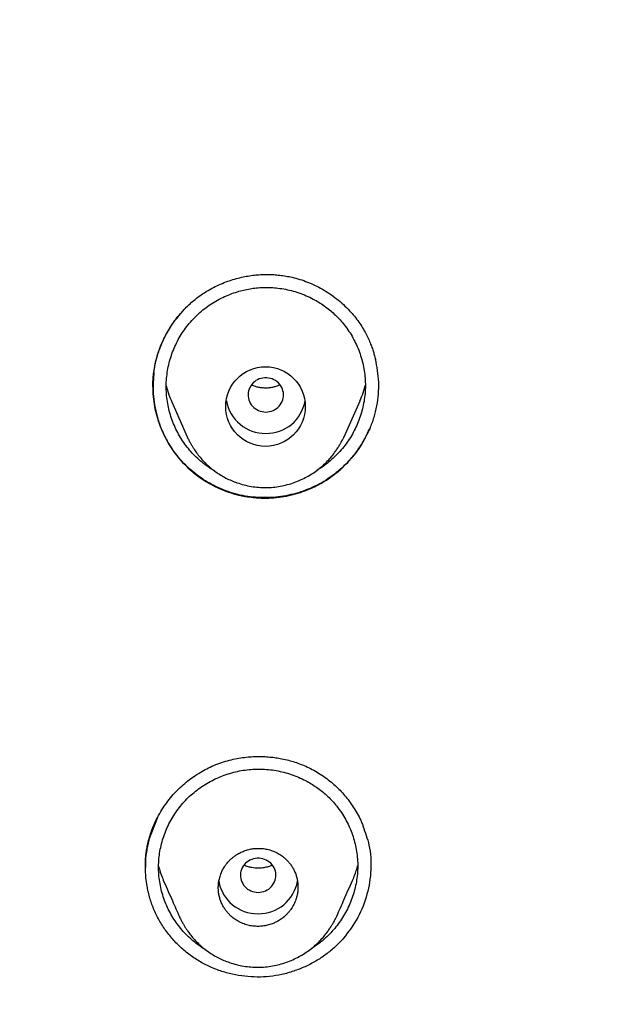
# Model space of a CAD drawing. Header units: millimetres. Extents: x 8 to 601, y 12 to 948.
# Tile 98 of 125: x 319 to 332, y 889 to 911. Entities that reach past the tile are written whole.
import ezdxf

# ---------------------------------------------------------------- set-up
doc = ezdxf.new("R2010")
doc.units = ezdxf.units.MM

msp = doc.modelspace()

# ---------------------------------------------------------------- linework, layer by layer
at = {"color": 7, "linetype": 'Continuous', "lineweight": 30}
for p, q in [((322.135, 902.773), (322.484, 901.981)), ((326.029, 901.982), (326.389, 902.797)), ((326.03, 901.994), (326.001, 901.929)), ((322.504, 901.942), (322.481, 901.988)), ((321.617, 892.873), (321.819, 893.395)), ((325.862, 891.16), (325.86, 891.156))]:
    msp.add_line(p, q, dxfattribs=at)
at = {"color": 7, "linetype": 'Continuous', "lineweight": 30, "flags": 128}
for points in [[(324.26, 902.543), (324.303, 902.546), (324.345, 902.552), (324.386, 902.563), (324.425, 902.578), (324.463, 902.597), (324.499, 902.62), (324.531, 902.646), (324.561, 902.675), (324.587, 902.708), (324.61, 902.742), (324.629, 902.779), (324.643, 902.818), (324.653, 902.858), (324.659, 902.899), (324.66, 902.94), (324.657, 902.981), (324.649, 903.021), (324.636, 903.061), (324.62, 903.099), (324.599, 903.135), (324.575, 903.168), (324.547, 903.199), (324.515, 903.227), (324.481, 903.252), (324.445, 903.273), (324.406, 903.29), (324.365, 903.302), (324.324, 903.311), (324.281, 903.316), (324.239, 903.316), (324.196, 903.311), (324.155, 903.302), (324.114, 903.29), (324.076, 903.273), (324.039, 903.252), (324.005, 903.227), (323.974, 903.199), (323.945, 903.168), (323.921, 903.135), (323.9, 903.099), (323.884, 903.061), (323.872, 903.021), (323.864, 902.981), (323.86, 902.94), (323.861, 902.899), (323.867, 902.858), (323.877, 902.818), (323.892, 902.779), (323.91, 902.742), (323.933, 902.708), (323.959, 902.675), (323.989, 902.646), (324.022, 902.62), (324.057, 902.597), (324.095, 902.578), (324.134, 902.563), (324.176, 902.552), (324.218, 902.546), (324.26, 902.543)], [(324.088, 891.694), (324.13, 891.696), (324.172, 891.703), (324.213, 891.714), (324.253, 891.729), (324.291, 891.748), (324.326, 891.77), (324.359, 891.797), (324.389, 891.826), (324.415, 891.858), (324.437, 891.893), (324.456, 891.93), (324.471, 891.969), (324.481, 892.009), (324.486, 892.05), (324.487, 892.091), (324.484, 892.132), (324.476, 892.172), (324.464, 892.212), (324.447, 892.249), (324.427, 892.285), (324.402, 892.319), (324.374, 892.35), (324.343, 892.378), (324.309, 892.402), (324.272, 892.423), (324.233, 892.44), (324.193, 892.453), (324.151, 892.462), (324.109, 892.466), (324.066, 892.466), (324.024, 892.462), (323.982, 892.453), (323.942, 892.44), (323.903, 892.423), (323.866, 892.402), (323.832, 892.378), (323.801, 892.35), (323.773, 892.319), (323.748, 892.285), (323.728, 892.249), (323.711, 892.212), (323.699, 892.172), (323.691, 892.132), (323.688, 892.091), (323.689, 892.05), (323.695, 892.009), (323.705, 891.969), (323.719, 891.93), (323.738, 891.893), (323.76, 891.858), (323.787, 891.826), (323.816, 891.797), (323.849, 891.77), (323.885, 891.748), (323.922, 891.729), (323.962, 891.714), (324.003, 891.703), (324.045, 891.696), (324.088, 891.694)]]:
    msp.add_lwpolyline(points, dxfattribs=at)
at = {"color": 7, "linetype": 'Continuous', "lineweight": 30}
msp.add_circle((324.254, 902.666), 0.899, dxfattribs=at)
for centre, start, end in [((324.248, 902.951), 189.8056, 270.8008), ((324.273, 902.95), 269.1704, 350.1163), ((324.075, 892.101), 190.0083, 270.7985), ((324.1, 892.101), 269.1724, 349.9503)]:
    msp.add_arc(centre, 0.89, start, end, dxfattribs=at)
for points, knots in [([(367.724, 842.606), (368.186, 843.834), (369.104, 846.279), (370.088, 850.049), (370.862, 853.83), (371.446, 857.622), (371.933, 861.808), (372.287, 866.387), (372.497, 871.352), (372.592, 876.9), (372.582, 883.029), (372.57, 889.759), (372.467, 896.508), (372.148, 903.286), (371.604, 908.942), (370.934, 913.465), (370.268, 916.863), (369.389, 920.247), (368.233, 923.591), (366.816, 926.668), (365.139, 929.432), (363.245, 931.847), (361.035, 933.992), (358.596, 935.846), (356.014, 937.444), (352.893, 939.047), (349.207, 940.568), (344.957, 941.937), (340.641, 943.02), (336.275, 943.847), (331.874, 944.416), (327.463, 944.74), (323.071, 944.867), (318.7, 944.878), (314.329, 944.865), (309.936, 944.738), (305.525, 944.416), (301.124, 943.848), (296.759, 943.02), (292.442, 941.939), (288.193, 940.568), (284.506, 939.048), (281.385, 937.445), (278.803, 935.848), (276.364, 933.992), (274.154, 931.848), (272.261, 929.432), (270.584, 926.668), (269.166, 923.592), (268.011, 920.247), (267.131, 916.863), (266.466, 913.465), (265.796, 908.942), (265.251, 903.286), (264.933, 896.508), (264.829, 889.759), (264.817, 883.029), (264.807, 876.449), (264.93, 869.996), (265.277, 863.671), (265.856, 858.212), (266.575, 853.627), (267.344, 849.914), (268.318, 846.213), (269.222, 843.812), (269.676, 842.606)], [0, 0, 0, 0, 0.01422, 0.028301, 0.042283, 0.056188, 0.070046, 0.088148, 0.106186, 0.124159, 0.148558, 0.172923, 0.197399, 0.221993, 0.24671, 0.259145, 0.27167, 0.284302, 0.297067, 0.309991, 0.320883, 0.3319, 0.342924, 0.353811, 0.364567, 0.375221, 0.391058, 0.40678, 0.422432, 0.438055, 0.453668, 0.469227, 0.484683, 0.500001, 0.515318, 0.530774, 0.546334, 0.561944, 0.577571, 0.59322, 0.608942, 0.624779, 0.635434, 0.646191, 0.657076, 0.668103, 0.679114, 0.690014, 0.702933, 0.7157, 0.728331, 0.740856, 0.753291, 0.778008, 0.802602, 0.827078, 0.851444, 0.875842, 0.898728, 0.921719, 0.944802, 0.958463, 0.9722, 0.986034, 1, 1, 1, 1]), ([(366.332, 842.728), (366.708, 843.715), (367.459, 845.689), (368.322, 848.729), (369.035, 851.799), (369.607, 854.894), (370.066, 858.003), (370.5, 861.715), (370.849, 866.034), (371.072, 870.955), (371.172, 876.1), (371.177, 881.465), (371.162, 887.054), (371.105, 892.646), (370.932, 898.243), (370.577, 903.84), (370.074, 908.492), (369.509, 912.198), (368.981, 914.964), (368.324, 917.709), (367.508, 920.417), (366.501, 923.069), (365.372, 925.421), (364.155, 927.464), (362.906, 929.211), (361.492, 930.837), (359.748, 932.485), (357.646, 934.094), (355.195, 935.625), (352.457, 937.048), (349.444, 938.344), (346.168, 939.5), (342.829, 940.466), (339.443, 941.262), (335.737, 941.953), (331.711, 942.482), (327.376, 942.809), (323.037, 942.941), (318.701, 942.955), (314.363, 942.94), (310.023, 942.807), (305.687, 942.482), (301.661, 941.953), (297.957, 941.263), (294.571, 940.467), (291.233, 939.499), (287.956, 938.343), (284.942, 937.048), (282.205, 935.625), (279.754, 934.094), (277.654, 932.484), (275.908, 930.838), (274.496, 929.211), (273.245, 927.464), (272.029, 925.42), (270.899, 923.069), (269.892, 920.417), (269.077, 917.709), (268.42, 914.965), (267.892, 912.198), (267.327, 908.493), (266.823, 903.84), (266.469, 898.244), (266.296, 892.647), (266.238, 887.054), (266.223, 881.465), (266.228, 876.175), (266.323, 871.179), (266.527, 866.482), (266.885, 861.789), (267.366, 857.69), (267.915, 854.186), (268.478, 851.272), (269.172, 848.382), (270.001, 845.519), (270.712, 843.659), (271.068, 842.728)], [0, 0, 0, 0, 0.011709, 0.0234, 0.035079, 0.046745, 0.058401, 0.070053, 0.08835, 0.106637, 0.124908, 0.145647, 0.166375, 0.187119, 0.207887, 0.228673, 0.249479, 0.259892, 0.270315, 0.28075, 0.291198, 0.301658, 0.31213, 0.319994, 0.327864, 0.335737, 0.343609, 0.354092, 0.364563, 0.37502, 0.38755, 0.400066, 0.41258, 0.425091, 0.437599, 0.45323, 0.468841, 0.484431, 0.499999, 0.515569, 0.531166, 0.546782, 0.562408, 0.574915, 0.587424, 0.599934, 0.612454, 0.624987, 0.635443, 0.645912, 0.656393, 0.664263, 0.672136, 0.680006, 0.687871, 0.698343, 0.708803, 0.71925, 0.729685, 0.740108, 0.750521, 0.771326, 0.792113, 0.81288, 0.833624, 0.854353, 0.875091, 0.892532, 0.909986, 0.927451, 0.944927, 0.955919, 0.966921, 0.977933, 0.988958, 1, 1, 1, 1]), ([(321.728, 903.439), (321.738, 903.503), (321.758, 903.628), (321.806, 903.811), (321.865, 903.987), (321.936, 904.154), (322.015, 904.312), (322.103, 904.461), (322.199, 904.601), (322.3, 904.732), (322.408, 904.852), (322.519, 904.963), (322.634, 905.065), (322.765, 905.166), (322.912, 905.265), (323.074, 905.356), (323.236, 905.433), (323.397, 905.497), (323.554, 905.548), (323.708, 905.587), (323.857, 905.616), (324, 905.636), (324.145, 905.648), (324.291, 905.652), (324.437, 905.647), (324.578, 905.635), (324.716, 905.615), (324.868, 905.585), (325.031, 905.541), (325.204, 905.48), (325.375, 905.406), (325.543, 905.318), (325.707, 905.216), (325.864, 905.101), (326.015, 904.973), (326.148, 904.84), (326.263, 904.707), (326.362, 904.578), (326.448, 904.447), (326.521, 904.319), (326.581, 904.197), (326.629, 904.083), (326.668, 903.978), (326.698, 903.882), (326.721, 903.797), (326.734, 903.744), (326.74, 903.719)], [0, 0, 0, 0, 0.027468, 0.05434, 0.080629, 0.106341, 0.131475, 0.156029, 0.179999, 0.203384, 0.226184, 0.248401, 0.270042, 0.291115, 0.318343, 0.344567, 0.369795, 0.394033, 0.417284, 0.439547, 0.460822, 0.481107, 0.500402, 0.522249, 0.542674, 0.56206, 0.581683, 0.601659, 0.62712, 0.653003, 0.679305, 0.70604, 0.733217, 0.760839, 0.788908, 0.817428, 0.840573, 0.864009, 0.886657, 0.907689, 0.927115, 0.944912, 0.961087, 0.975651, 0.988618, 1, 1, 1, 1]), ([(323.107, 901.211), (323.083, 901.225), (323.007, 901.268), (322.888, 901.352), (322.752, 901.462), (322.626, 901.584), (322.509, 901.715), (322.404, 901.854), (322.311, 902.002), (322.229, 902.156), (322.159, 902.316), (322.102, 902.482), (322.058, 902.651), (322.028, 902.823), (322.011, 902.998), (322.008, 903.174), (322.021, 903.349), (322.047, 903.523), (322.086, 903.694), (322.139, 903.861), (322.204, 904.023), (322.282, 904.18), (322.372, 904.331), (322.473, 904.474), (322.585, 904.609), (322.707, 904.735), (322.84, 904.851), (322.981, 904.956), (323.131, 905.05), (323.288, 905.133), (323.45, 905.203), (323.608, 905.258), (323.76, 905.299), (323.905, 905.328), (324.051, 905.348), (324.198, 905.358), (324.345, 905.359), (324.443, 905.351), (324.492, 905.347)], [0, 0, 0, 0, 0.013944, 0.042896, 0.071841, 0.100795, 0.129737, 0.158674, 0.187623, 0.216593, 0.245586, 0.274606, 0.303657, 0.332747, 0.36189, 0.391103, 0.420273, 0.44938, 0.478444, 0.507475, 0.536476, 0.56545, 0.594397, 0.623323, 0.652235, 0.681153, 0.710091, 0.73906, 0.76806, 0.797083, 0.826117, 0.855147, 0.879327, 0.90349, 0.927635, 0.951765, 0.975888, 1, 1, 1, 1]), ([(324.492, 905.347), (324.55, 905.34), (324.667, 905.326), (324.839, 905.288), (325.008, 905.237), (325.173, 905.173), (325.323, 905.101), (325.459, 905.024), (325.582, 904.943), (325.699, 904.854), (325.81, 904.758), (325.914, 904.654), (326.017, 904.536), (326.117, 904.403), (326.211, 904.255), (326.293, 904.1), (326.362, 903.94), (326.419, 903.775), (326.462, 903.606), (326.493, 903.435), (326.509, 903.261), (326.512, 903.087), (326.5, 902.913), (326.474, 902.741), (326.434, 902.57), (326.382, 902.403), (326.317, 902.24), (326.239, 902.083), (326.15, 901.931), (326.049, 901.787), (325.937, 901.652), (325.815, 901.526), (325.682, 901.41), (325.549, 901.309), (325.457, 901.253), (325.414, 901.227)], [0, 0, 0, 0, 0.031328, 0.062672, 0.09404, 0.125435, 0.156859, 0.183072, 0.209314, 0.235592, 0.261922, 0.288295, 0.314612, 0.346124, 0.377587, 0.409013, 0.440409, 0.471778, 0.50312, 0.53444, 0.565747, 0.597058, 0.62839, 0.659755, 0.691155, 0.722582, 0.754021, 0.785455, 0.816869, 0.848252, 0.879602, 0.910929, 0.94224, 0.973552, 1, 1, 1, 1]), ([(321.733, 903.448), (321.748, 903.537), (321.778, 903.714), (321.887, 904.057), (322.08, 904.464), (322.312, 904.735), (322.426, 904.869)], [0, 0, 0, 0, 0.168635, 0.337022, 0.672861, 1, 1, 1, 1]), ([(326.734, 903.744), (326.765, 903.569), (326.828, 903.217), (326.787, 902.768), (326.706, 902.418), (326.641, 902.25), (326.608, 902.166)], [0, 0, 0, 0, 0.331841, 0.665306, 0.832481, 1, 1, 1, 1]), ([(321.733, 903.448), (321.724, 903.355), (321.705, 903.172), (321.717, 902.899), (321.754, 902.636), (321.824, 902.358), (321.931, 902.073), (322.082, 901.788), (322.289, 901.497), (322.56, 901.218), (322.861, 900.998), (323.13, 900.85), (323.359, 900.752), (323.622, 900.668), (323.938, 900.609), (324.319, 900.593), (324.73, 900.637), (325.108, 900.742), (325.439, 900.888), (325.718, 901.058), (325.96, 901.253), (326.166, 901.461), (326.336, 901.673), (326.489, 901.908), (326.568, 902.079), (326.608, 902.166)], [0, 0, 0, 0, 0.0384893, 0.0760343, 0.1126464, 0.1483103, 0.1943343, 0.2385957, 0.2810759, 0.3414784, 0.3980553, 0.4336605, 0.4675517, 0.4997359, 0.546944, 0.5987006, 0.6549452, 0.7154582, 0.7580671, 0.8025263, 0.8489506, 0.885078, 0.9223045, 0.9606133, 1, 1, 1, 1]), ([(326.608, 902.166), (326.541, 902.029), (326.407, 901.756), (326.116, 901.398), (325.772, 901.093), (325.377, 900.854), (324.944, 900.692), (324.488, 900.608), (324.025, 900.603), (323.57, 900.682), (323.14, 900.843), (322.747, 901.075), (322.402, 901.372), (322.117, 901.725), (321.904, 902.124), (321.765, 902.553), (321.697, 903), (321.721, 903.299), (321.733, 903.448)], [0, 0, 0, 0, 0.062827, 0.12563, 0.188347, 0.25096, 0.313771, 0.376811, 0.439776, 0.50244, 0.564889, 0.627235, 0.689463, 0.751614, 0.813811, 0.876001, 0.938078, 1, 1, 1, 1]), ([(321.733, 903.448), (321.721, 903.297), (321.696, 902.995), (321.766, 902.543), (321.907, 902.111), (322.124, 901.709), (322.411, 901.355), (322.758, 901.058), (323.154, 900.827), (323.587, 900.669), (324.041, 900.593), (324.502, 900.599), (324.954, 900.687), (325.384, 900.852), (325.778, 901.092), (326.12, 901.397), (326.409, 901.755), (326.542, 902.029), (326.608, 902.166)], [0, 0, 0, 0, 0.062514, 0.125008, 0.18755, 0.250134, 0.312554, 0.374839, 0.437239, 0.49996, 0.562602, 0.624919, 0.687262, 0.749924, 0.812517, 0.874776, 0.93713, 1, 1, 1, 1]), ([(321.711, 903.111), (321.711, 903.115), (321.711, 903.123), (321.71, 903.145), (321.71, 903.174), (321.71, 903.216), (321.712, 903.275), (321.717, 903.352), (321.724, 903.409), (321.728, 903.439)], [0, 0, 0, 0, 0.053602, 0.124265, 0.214881, 0.326854, 0.510638, 0.734803, 1, 1, 1, 1]), ([(322.011, 903.135), (322.029, 903.067), (322.062, 902.944), (322.114, 902.827), (322.137, 902.774)], [0, 0, 0, 0, 0.546032, 1, 1, 1, 1]), ([(324.581, 903.156), (324.571, 903.151), (324.535, 903.134), (324.471, 903.113), (324.39, 903.094), (324.307, 903.084), (324.225, 903.083), (324.143, 903.091), (324.063, 903.107), (323.994, 903.127), (323.953, 903.146), (323.936, 903.153)], [0, 0, 0, 0, 0.054018, 0.178608, 0.303029, 0.427283, 0.550842, 0.673841, 0.796439, 0.918764, 1, 1, 1, 1]), ([(326.387, 902.798), (326.4, 902.826), (326.441, 902.916), (326.479, 903.032), (326.503, 903.119), (326.509, 903.14)], [0, 0, 0, 0, 0.254747, 0.819246, 1, 1, 1, 1]), ([(322.481, 901.988), (322.485, 901.979), (322.493, 901.961), (322.511, 901.928), (322.53, 901.892), (322.555, 901.847), (322.585, 901.794), (322.621, 901.732), (322.671, 901.657), (322.735, 901.568), (322.819, 901.467), (322.917, 901.365), (323.022, 901.272), (323.132, 901.189), (323.242, 901.117), (323.36, 901.051), (323.482, 900.993), (323.618, 900.941), (323.768, 900.895), (323.931, 900.861), (324.096, 900.841), (324.261, 900.834), (324.426, 900.842), (324.588, 900.865), (324.747, 900.9), (324.901, 900.948), (325.048, 901.007), (325.188, 901.077), (325.319, 901.156), (325.441, 901.242), (325.554, 901.337), (325.658, 901.437), (325.753, 901.543), (325.828, 901.642), (325.885, 901.728), (325.928, 901.797), (325.961, 901.855), (325.986, 901.901), (326.005, 901.937), (326.021, 901.968), (326.029, 901.985), (326.033, 901.994)], [0, 0, 0, 0, 0.008313, 0.016876, 0.026004, 0.035996, 0.050992, 0.067153, 0.084229, 0.111565, 0.140986, 0.172522, 0.206225, 0.234733, 0.264493, 0.294719, 0.324777, 0.35468, 0.391854, 0.428822, 0.465608, 0.502241, 0.538765, 0.57514, 0.611163, 0.646866, 0.682159, 0.716782, 0.750753, 0.784098, 0.816846, 0.849026, 0.880672, 0.911728, 0.931934, 0.950125, 0.965855, 0.976121, 0.985156, 0.993066, 1, 1, 1, 1]), ([(321.612, 892.862), (321.626, 892.913), (321.654, 893.013), (321.708, 893.159), (321.769, 893.299), (321.844, 893.447), (321.937, 893.601), (322.048, 893.757), (322.167, 893.902), (322.294, 894.034), (322.427, 894.155), (322.565, 894.264), (322.707, 894.361), (322.852, 894.447), (323.008, 894.527), (323.174, 894.597), (323.35, 894.656), (323.524, 894.701), (323.693, 894.733), (323.857, 894.753), (324.016, 894.763), (324.168, 894.763), (324.314, 894.756), (324.453, 894.741), (324.594, 894.719), (324.737, 894.688), (324.882, 894.648), (325.024, 894.6), (325.167, 894.542), (325.312, 894.472), (325.458, 894.388), (325.604, 894.291), (325.737, 894.188), (325.857, 894.08), (325.966, 893.971), (326.07, 893.852), (326.17, 893.723), (326.263, 893.586), (326.349, 893.438), (326.416, 893.306), (326.449, 893.221), (326.462, 893.191)], [0, 0, 0, 0, 0.025019, 0.049548, 0.073612, 0.097231, 0.128058, 0.158157, 0.187552, 0.216264, 0.244313, 0.271716, 0.298492, 0.324663, 0.350248, 0.380106, 0.408869, 0.436569, 0.463233, 0.488879, 0.513518, 0.537155, 0.559794, 0.581438, 0.602091, 0.626513, 0.649411, 0.672383, 0.696475, 0.721703, 0.748028, 0.775449, 0.803981, 0.827613, 0.851962, 0.877025, 0.902798, 0.929271, 0.956435, 0.984283, 1, 1, 1, 1]), ([(322.897, 890.401), (322.885, 890.407), (322.822, 890.443), (322.715, 890.519), (322.579, 890.627), (322.453, 890.747), (322.337, 890.877), (322.232, 891.015), (322.138, 891.161), (322.056, 891.314), (321.986, 891.472), (321.929, 891.636), (321.885, 891.803), (321.855, 891.974), (321.838, 892.147), (321.836, 892.321), (321.848, 892.495), (321.875, 892.667), (321.915, 892.836), (321.968, 893.001), (322.033, 893.162), (322.111, 893.317), (322.201, 893.466), (322.303, 893.608), (322.415, 893.742), (322.538, 893.866), (322.671, 893.98), (322.813, 894.084), (322.962, 894.176), (323.119, 894.258), (323.281, 894.327), (323.449, 894.384), (323.62, 894.429), (323.794, 894.46), (323.97, 894.477), (324.146, 894.482), (324.263, 894.473), (324.322, 894.469)], [0, 0, 0, 0, 0.007075, 0.036228, 0.065374, 0.094529, 0.123673, 0.152817, 0.181974, 0.211152, 0.240353, 0.269579, 0.298834, 0.328126, 0.357472, 0.386886, 0.416254, 0.445561, 0.474826, 0.504059, 0.533263, 0.562441, 0.591591, 0.620718, 0.649831, 0.678946, 0.708082, 0.737249, 0.766448, 0.795674, 0.824911, 0.854145, 0.883362, 0.912553, 0.941718, 0.970866, 1, 1, 1, 1]), ([(324.322, 894.469), (324.38, 894.462), (324.497, 894.447), (324.669, 894.409), (324.837, 894.359), (325.001, 894.296), (325.151, 894.225), (325.288, 894.149), (325.41, 894.069), (325.527, 893.981), (325.638, 893.886), (325.742, 893.783), (325.845, 893.667), (325.945, 893.535), (326.039, 893.389), (326.121, 893.236), (326.19, 893.077), (326.247, 892.914), (326.29, 892.747), (326.32, 892.577), (326.337, 892.406), (326.339, 892.233), (326.327, 892.061), (326.301, 891.89), (326.261, 891.721), (326.208, 891.556), (326.143, 891.395), (326.065, 891.239), (325.975, 891.089), (325.874, 890.947), (325.762, 890.813), (325.639, 890.688), (325.506, 890.574), (325.389, 890.486), (325.314, 890.44), (325.289, 890.425)], [0, 0, 0, 0, 0.031664, 0.063345, 0.095049, 0.126781, 0.158543, 0.18504, 0.211566, 0.238133, 0.264754, 0.291422, 0.31803, 0.34989, 0.381698, 0.413467, 0.445203, 0.476908, 0.508585, 0.540239, 0.57188, 0.603528, 0.635196, 0.666897, 0.698634, 0.730398, 0.762175, 0.793947, 0.8257, 0.857422, 0.889112, 0.920778, 0.952427, 0.984075, 1, 1, 1, 1]), ([(326.452, 893.192), (326.505, 893.05), (326.624, 892.733), (326.653, 892.202), (326.566, 891.646), (326.362, 891.112), (326.132, 890.809), (326.016, 890.658)], [0, 0, 0, 0, 0.167816, 0.375171, 0.582931, 0.791201, 1, 1, 1, 1]), ([(321.617, 892.873), (321.597, 892.783), (321.557, 892.601), (321.537, 892.394), (321.542, 892.28), (321.542, 892.258)], [0, 0, 0, 0, 0.447829, 0.895322, 1, 1, 1, 1]), ([(321.54, 892.258), (321.54, 892.265), (321.539, 892.284), (321.539, 892.324), (321.54, 892.377), (321.544, 892.446), (321.551, 892.529), (321.563, 892.628), (321.582, 892.741), (321.601, 892.82), (321.612, 892.862)], [0, 0, 0, 0, 0.045594, 0.112629, 0.202233, 0.314882, 0.450831, 0.610243, 0.793252, 1, 1, 1, 1]), ([(326.016, 890.658), (325.955, 890.592), (325.832, 890.46), (325.621, 890.289), (325.394, 890.138), (325.15, 890.011), (324.892, 889.91), (324.624, 889.835), (324.348, 889.79), (324.067, 889.777), (323.785, 889.793), (323.505, 889.84), (323.233, 889.916), (322.97, 890.021), (322.721, 890.155), (322.489, 890.317), (322.276, 890.504), (322.085, 890.714), (321.919, 890.944), (321.78, 891.192), (321.671, 891.456), (321.593, 891.731), (321.548, 892.014), (321.535, 892.302), (321.554, 892.591), (321.596, 892.779), (321.617, 892.873)], [0, 0, 0, 0, 0.039842, 0.079815, 0.119959, 0.160293, 0.200827, 0.241578, 0.282548, 0.323727, 0.365101, 0.406616, 0.448202, 0.489788, 0.531393, 0.573188, 0.615186, 0.657364, 0.699683, 0.742118, 0.784692, 0.827462, 0.870414, 0.913507, 0.956706, 1, 1, 1, 1]), ([(324.088, 890.926), (324.122, 890.927), (324.192, 890.93), (324.298, 890.95), (324.398, 890.98), (324.49, 891.02), (324.575, 891.067), (324.634, 891.11), (324.67, 891.139), (324.681, 891.149), (324.692, 891.158), (324.703, 891.168), (324.714, 891.179), (324.725, 891.189), (324.738, 891.202), (324.753, 891.218), (324.771, 891.238), (324.792, 891.263), (324.816, 891.294), (324.841, 891.33), (324.868, 891.372), (324.895, 891.422), (324.92, 891.475), (324.94, 891.53), (324.957, 891.583), (324.969, 891.634), (324.978, 891.682), (324.984, 891.728), (324.987, 891.772), (324.988, 891.831), (324.984, 891.907), (324.969, 891.998), (324.945, 892.085), (324.913, 892.167), (324.875, 892.243), (324.83, 892.313), (324.78, 892.377), (324.717, 892.444), (324.638, 892.511), (324.541, 892.575), (324.453, 892.617), (324.379, 892.643), (324.322, 892.66), (324.265, 892.673), (324.206, 892.682), (324.147, 892.687), (324.073, 892.689), (323.983, 892.684), (323.875, 892.664), (323.775, 892.633), (323.684, 892.594), (323.624, 892.56), (323.585, 892.534), (323.565, 892.521), (323.545, 892.507), (323.526, 892.492), (323.507, 892.476), (323.488, 892.46), (323.469, 892.443), (323.45, 892.424), (323.427, 892.401), (323.399, 892.37), (323.371, 892.336), (323.345, 892.301), (323.323, 892.267), (323.3, 892.228), (323.277, 892.185), (323.255, 892.137), (323.235, 892.084), (323.218, 892.03), (323.206, 891.979), (323.197, 891.93), (323.191, 891.885), (323.188, 891.842), (323.187, 891.783), (323.191, 891.707), (323.206, 891.615), (323.23, 891.528), (323.262, 891.446), (323.301, 891.37), (323.346, 891.3), (323.396, 891.236), (323.459, 891.17), (323.537, 891.103), (323.635, 891.039), (323.74, 890.989), (323.852, 890.952), (323.969, 890.929), (324.048, 890.927), (324.088, 890.926)], [0, 0, 0, 0, 0.017982, 0.037114, 0.057396, 0.073368, 0.089988, 0.109369, 0.111968, 0.114582, 0.11721, 0.119851, 0.122507, 0.125177, 0.127951, 0.132165, 0.136923, 0.142738, 0.149612, 0.157543, 0.166531, 0.176577, 0.187681, 0.19819, 0.208172, 0.217625, 0.22655, 0.234947, 0.242816, 0.250157, 0.267204, 0.283844, 0.300075, 0.315899, 0.331316, 0.346325, 0.360927, 0.375122, 0.39569, 0.416361, 0.437136, 0.447569, 0.458027, 0.468513, 0.479025, 0.489564, 0.50013, 0.518221, 0.537403, 0.557675, 0.573599, 0.590138, 0.594371, 0.598642, 0.602952, 0.607299, 0.611686, 0.616111, 0.620574, 0.625076, 0.630571, 0.638033, 0.647463, 0.654066, 0.661377, 0.669396, 0.678123, 0.687559, 0.698282, 0.708407, 0.717935, 0.726865, 0.735197, 0.742931, 0.750068, 0.767277, 0.784034, 0.800338, 0.81619, 0.831591, 0.846539, 0.861036, 0.875082, 0.89572, 0.916428, 0.937209, 0.958064, 0.978994, 1, 1, 1, 1]), ([(321.839, 892.286), (321.844, 892.265), (321.862, 892.193), (321.901, 892.075), (321.94, 891.981), (321.96, 891.935)], [0, 0, 0, 0, 0.179253, 0.59341, 1, 1, 1, 1]), ([(324.407, 892.309), (324.397, 892.305), (324.359, 892.286), (324.287, 892.264), (324.19, 892.244), (324.099, 892.239), (324.017, 892.242), (323.942, 892.252), (323.87, 892.269), (323.81, 892.289), (323.779, 892.303), (323.767, 892.308)], [0, 0, 0, 0, 0.049016, 0.189955, 0.338118, 0.49314, 0.600006, 0.713038, 0.838447, 0.940745, 1, 1, 1, 1]), ([(326.218, 891.961), (326.223, 891.971), (326.248, 892.024), (326.283, 892.121), (326.317, 892.223), (326.332, 892.281), (326.336, 892.297)], [0, 0, 0, 0, 0.096484, 0.496086, 0.860924, 1, 1, 1, 1]), ([(321.96, 891.935), (322.024, 891.79), (322.142, 891.522), (322.256, 891.261), (322.309, 891.142)], [0, 0, 0, 0, 0.543513, 1, 1, 1, 1]), ([(325.865, 891.159), (325.921, 891.284), (326.038, 891.55), (326.156, 891.819), (326.219, 891.96)], [0, 0, 0, 0, 0.4738705, 1, 1, 1, 1]), ([(322.307, 891.147), (322.311, 891.137), (322.321, 891.117), (322.339, 891.082), (322.36, 891.045), (322.385, 890.999), (322.415, 890.946), (322.452, 890.885), (322.501, 890.81), (322.566, 890.723), (322.651, 890.623), (322.749, 890.523), (322.854, 890.431), (322.963, 890.35), (323.074, 890.278), (323.191, 890.213), (323.313, 890.157), (323.448, 890.105), (323.597, 890.061), (323.76, 890.027), (323.924, 890.007), (324.088, 890.001), (324.252, 890.009), (324.414, 890.031), (324.572, 890.066), (324.725, 890.113), (324.872, 890.171), (325.012, 890.24), (325.143, 890.317), (325.265, 890.403), (325.378, 890.496), (325.482, 890.595), (325.577, 890.7), (325.652, 890.798), (325.71, 890.883), (325.753, 890.952), (325.787, 891.01), (325.813, 891.057), (325.833, 891.094), (325.849, 891.127), (325.858, 891.146), (325.862, 891.155)], [0, 0, 0, 0, 0.00874, 0.017689, 0.027113, 0.037277, 0.052296, 0.068427, 0.08547, 0.11275, 0.142106, 0.173568, 0.207185, 0.235613, 0.265282, 0.295407, 0.325358, 0.355147, 0.392172, 0.428987, 0.465617, 0.502094, 0.538462, 0.574684, 0.610562, 0.646129, 0.681293, 0.715797, 0.74966, 0.782908, 0.81557, 0.847678, 0.879266, 0.910274, 0.930454, 0.948716, 0.964644, 0.975136, 0.984459, 0.992705, 1, 1, 1, 1]), ([(322.309, 891.142), (322.309, 891.143), (322.308, 891.144), (322.307, 891.146), (322.307, 891.147)], [0, 0, 0, 0, 0.189662, 1, 1, 1, 1])]:
    msp.add_open_spline(points, degree=3, knots=knots, dxfattribs=at)

doc.saveas('drawing.dxf')
